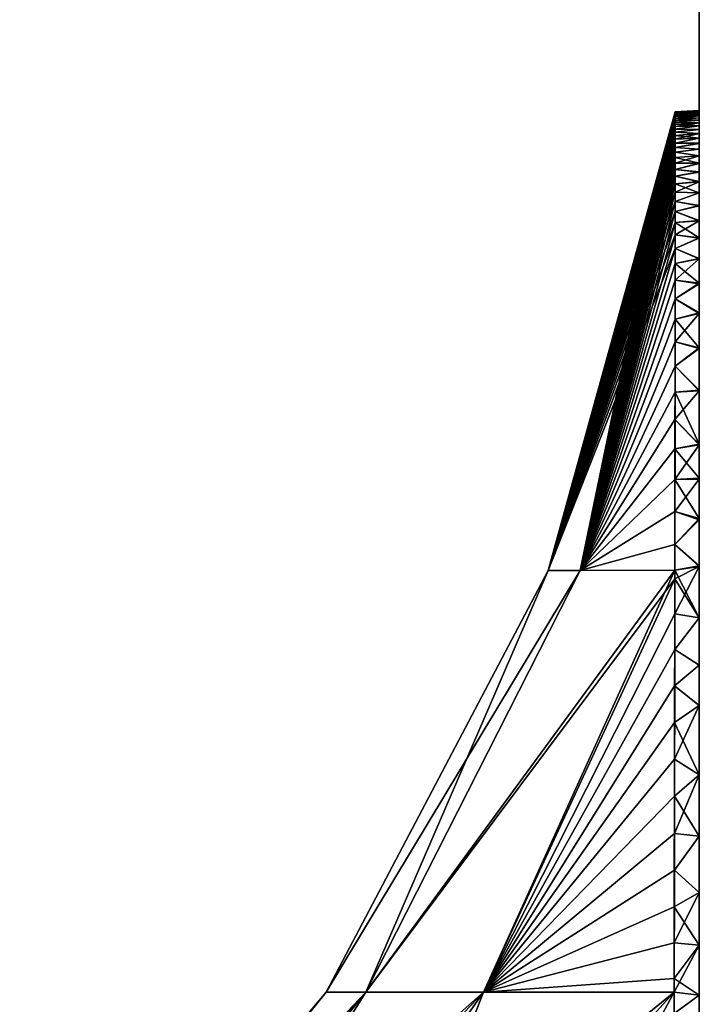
# Model space of a CAD drawing. Header units: millimetres. Extents: x -115 to 115, y -44 to 583.
# Tile 6 of 102: x -96 to -67, y 50 to 92. Entities that reach past the tile are written whole.
import ezdxf

# ---------------------------------------------------------------- set-up
doc = ezdxf.new("R2010")
doc.units = ezdxf.units.MM
doc.header["$LTSCALE"] = 67.002822
for name, color, linetype in [('720', 7, 'CONTINUOUS'), ('721', 7, 'CONTINUOUS'), ('84', 7, 'CONTINUOUS')]:
    doc.layers.add(name, color=color, linetype=linetype)

msp = doc.modelspace()

# ---------------------------------------------------------------- linework, layer by layer
at = {"layer": '720', "color": 7, "linetype": 'Continuous'}
for points in [[(-73.356, 68.506, 0), (-72.014, 68.506, 14.256), (-68.009, 87.801, 0.146), (-73.356, 68.506, 0)], [(-68.009, 87.794, -0.437), (-73.356, 68.506, 0), (-68.009, 87.801, -0.146), (-68.009, 87.794, -0.437)], [(-68.009, 87.801, -0.146), (-73.356, 68.506, 0), (-68.009, 87.801, 0.146), (-68.009, 87.801, -0.146)], [(-68.009, 87.779, -0.729), (-73.356, 68.506, 0), (-68.009, 87.794, -0.437), (-68.009, 87.779, -0.729)], [(-68.009, 87.757, -1.023), (-73.356, 68.506, 0), (-68.009, 87.779, -0.729), (-68.009, 87.757, -1.023)], [(-68.009, 87.727, -1.319), (-73.356, 68.506, 0), (-68.009, 87.757, -1.023), (-68.009, 87.727, -1.319)], [(-68.009, 87.69, -1.617), (-73.356, 68.506, 0), (-68.009, 87.727, -1.319), (-68.009, 87.69, -1.617)], [(-68.009, 87.645, -1.918), (-73.356, 68.506, 0), (-68.009, 87.69, -1.617), (-68.009, 87.645, -1.918)], [(-68.009, 87.591, -2.223), (-73.356, 68.506, 0), (-68.009, 87.645, -1.918), (-68.009, 87.591, -2.223)], [(-68.009, 87.528, -2.533), (-73.356, 68.506, 0), (-68.009, 87.591, -2.223), (-68.009, 87.528, -2.533)], [(-68.009, 87.457, -2.847), (-73.356, 68.506, 0), (-68.009, 87.528, -2.533), (-68.009, 87.457, -2.847)], [(-68.009, 87.376, -3.167), (-73.356, 68.506, 0), (-68.009, 87.457, -2.847), (-68.009, 87.376, -3.167)], [(-68.009, 87.801, 0.146), (-72.014, 68.506, 14.256), (-68.009, 87.794, 0.437), (-68.009, 87.801, 0.146)], [(-68.009, 87.794, 0.437), (-72.014, 68.506, 14.256), (-68.009, 87.779, 0.729), (-68.009, 87.794, 0.437)], [(-68.009, 87.779, 0.729), (-72.014, 68.506, 14.256), (-68.009, 87.757, 1.023), (-68.009, 87.779, 0.729)], [(-68.009, 87.757, 1.023), (-72.014, 68.506, 14.256), (-68.009, 87.727, 1.319), (-68.009, 87.757, 1.023)], [(-68.009, 87.727, 1.319), (-72.014, 68.506, 14.256), (-68.009, 87.69, 1.617), (-68.009, 87.727, 1.319)], [(-68.009, 87.69, 1.617), (-72.014, 68.506, 14.256), (-68.009, 87.645, 1.918), (-68.009, 87.69, 1.617)], [(-68.009, 87.645, 1.918), (-72.014, 68.506, 14.256), (-68.009, 87.591, 2.223), (-68.009, 87.645, 1.918)], [(-68.009, 87.591, 2.223), (-72.014, 68.506, 14.256), (-68.009, 87.528, 2.533), (-68.009, 87.591, 2.223)], [(-68.009, 87.528, 2.533), (-72.014, 68.506, 14.256), (-68.009, 87.457, 2.847), (-68.009, 87.528, 2.533)], [(-68.009, 87.457, 2.847), (-72.014, 68.506, 14.256), (-68.009, 87.376, 3.167), (-68.009, 87.457, 2.847)], [(-68.009, 87.286, -3.494), (-73.356, 68.506, 0), (-68.009, 87.376, -3.167), (-68.009, 87.286, -3.494)], [(-68.01, 87.184, -3.828), (-73.356, 68.506, 0), (-68.009, 87.286, -3.494), (-68.01, 87.184, -3.828)], [(-68.01, 87.072, -4.17), (-73.356, 68.506, 0), (-68.01, 87.184, -3.828), (-68.01, 87.072, -4.17)], [(-68.01, 86.947, -4.522), (-73.356, 68.506, 0), (-68.01, 87.072, -4.17), (-68.01, 86.947, -4.522)], [(-68.009, 87.376, 3.167), (-72.014, 68.506, 14.256), (-68.009, 87.286, 3.494), (-68.009, 87.376, 3.167)], [(-68.009, 87.286, 3.494), (-72.014, 68.506, 14.256), (-68.01, 87.184, 3.828), (-68.009, 87.286, 3.494)], [(-68.01, 87.184, 3.828), (-72.014, 68.506, 14.256), (-68.01, 87.072, 4.17), (-68.01, 87.184, 3.828)], [(-68.01, 87.072, 4.17), (-72.014, 68.506, 14.256), (-68.01, 86.947, 4.522), (-68.01, 87.072, 4.17)], [(-68.01, 86.81, -4.884), (-73.356, 68.506, 0), (-68.01, 86.947, -4.522), (-68.01, 86.81, -4.884)], [(-68.01, 86.658, -5.257), (-73.356, 68.506, 0), (-68.01, 86.81, -4.884), (-68.01, 86.658, -5.257)], [(-68.01, 86.492, -5.642), (-73.356, 68.506, 0), (-68.01, 86.658, -5.257), (-68.01, 86.492, -5.642)], [(-68.01, 86.947, 4.522), (-72.014, 68.506, 14.256), (-68.01, 86.81, 4.884), (-68.01, 86.947, 4.522)], [(-68.01, 86.81, 4.884), (-72.014, 68.506, 14.256), (-68.01, 86.658, 5.257), (-68.01, 86.81, 4.884)], [(-68.01, 86.658, 5.257), (-72.014, 68.506, 14.256), (-68.01, 86.492, 5.642), (-68.01, 86.658, 5.257)], [(-68.011, 86.309, -6.042), (-73.356, 68.506, 0), (-68.01, 86.492, -5.642), (-68.011, 86.309, -6.042)], [(-68.011, 86.109, -6.456), (-73.356, 68.506, 0), (-68.011, 86.309, -6.042), (-68.011, 86.109, -6.456)], [(-68.01, 86.492, 5.642), (-72.014, 68.506, 14.256), (-68.011, 86.309, 6.042), (-68.01, 86.492, 5.642)], [(-68.011, 86.309, 6.042), (-72.014, 68.506, 14.256), (-68.011, 86.109, 6.456), (-68.011, 86.309, 6.042)], [(-68.011, 85.889, -6.888), (-73.356, 68.506, 0), (-68.011, 86.109, -6.456), (-68.011, 85.889, -6.888)], [(-68.011, 85.647, -7.339), (-73.356, 68.506, 0), (-68.011, 85.889, -6.888), (-68.011, 85.647, -7.339)], [(-68.011, 86.109, 6.456), (-72.014, 68.506, 14.256), (-68.011, 85.889, 6.888), (-68.011, 86.109, 6.456)], [(-68.011, 85.889, 6.888), (-72.014, 68.506, 14.256), (-68.011, 85.647, 7.339), (-68.011, 85.889, 6.888)], [(-68.012, 85.383, -7.811), (-73.356, 68.506, 0), (-68.011, 85.647, -7.339), (-68.012, 85.383, -7.811)], [(-68.012, 85.092, -8.307), (-73.356, 68.506, 0), (-68.012, 85.383, -7.811), (-68.012, 85.092, -8.307)], [(-68.011, 85.647, 7.339), (-72.014, 68.506, 14.256), (-68.012, 85.383, 7.811), (-68.011, 85.647, 7.339)], [(-68.012, 85.383, 7.811), (-72.014, 68.506, 14.256), (-68.012, 85.092, 8.307), (-68.012, 85.383, 7.811)], [(-68.013, 84.773, -8.828), (-73.356, 68.506, 0), (-68.012, 85.092, -8.307), (-68.013, 84.773, -8.828)], [(-68.012, 85.092, 8.307), (-72.014, 68.506, 14.256), (-68.013, 84.773, 8.828), (-68.012, 85.092, 8.307)], [(-68.013, 84.423, -9.378), (-73.356, 68.506, 0), (-68.013, 84.773, -8.828), (-68.013, 84.423, -9.378)], [(-68.013, 84.773, 8.828), (-72.014, 68.506, 14.256), (-68.013, 84.423, 9.378), (-68.013, 84.773, 8.828)], [(-68.013, 84.037, -9.961), (-73.356, 68.506, 0), (-68.013, 84.423, -9.378), (-68.013, 84.037, -9.961)], [(-68.013, 84.423, 9.378), (-72.014, 68.506, 14.256), (-68.013, 84.037, 9.961), (-68.013, 84.423, 9.378)], [(-68.014, 83.612, -10.579), (-73.356, 68.506, 0), (-68.013, 84.037, -9.961), (-68.014, 83.612, -10.579)], [(-68.013, 84.037, 9.961), (-72.014, 68.506, 14.256), (-68.014, 83.612, 10.579), (-68.013, 84.037, 9.961)], [(-68.014, 83.143, -11.238), (-73.356, 68.506, 0), (-68.014, 83.612, -10.579), (-68.014, 83.143, -11.238)], [(-68.014, 83.612, 10.579), (-72.014, 68.506, 14.256), (-68.014, 83.143, 11.238), (-68.014, 83.612, 10.579)], [(-68.015, 82.626, -11.942), (-73.356, 68.506, 0), (-68.014, 83.143, -11.238), (-68.015, 82.626, -11.942)], [(-68.014, 83.143, 11.238), (-72.014, 68.506, 14.256), (-68.015, 82.626, 11.942), (-68.014, 83.143, 11.238)], [(-68.016, 82.053, -12.697), (-73.356, 68.506, 0), (-68.015, 82.626, -11.942), (-68.016, 82.053, -12.697)], [(-68.015, 82.626, 11.942), (-72.014, 68.506, 14.256), (-68.016, 82.053, 12.697), (-68.015, 82.626, 11.942)], [(-72.014, 68.506, -14.256), (-73.356, 68.506, 0), (-68.016, 82.053, -12.697), (-72.014, 68.506, -14.256)], [(-68.016, 81.42, -13.507), (-72.014, 68.506, -14.256), (-68.016, 82.053, -12.697), (-68.016, 81.42, -13.507)], [(-68.016, 82.053, 12.697), (-72.014, 68.506, 14.256), (-68.016, 81.42, 13.507), (-68.016, 82.053, 12.697)], [(-68.017, 80.719, -14.381), (-72.014, 68.506, -14.256), (-68.016, 81.42, -13.507), (-68.017, 80.719, -14.381)], [(-72.014, 68.506, 14.256), (-68.031, 68.51, 28.008), (-68.016, 81.42, 13.507), (-72.014, 68.506, 14.256)], [(-68.016, 81.42, 13.507), (-68.031, 68.51, 28.008), (-68.017, 80.719, 14.381), (-68.016, 81.42, 13.507)], [(-68.018, 79.942, -15.325), (-72.014, 68.506, -14.256), (-68.017, 80.719, -14.381), (-68.018, 79.942, -15.325)], [(-68.017, 80.719, 14.381), (-68.031, 68.51, 28.008), (-68.018, 79.942, 15.325), (-68.017, 80.719, 14.381)], [(-68.019, 79.081, -16.347), (-72.014, 68.506, -14.256), (-68.018, 79.942, -15.325), (-68.019, 79.081, -16.347)], [(-68.018, 79.942, 15.325), (-68.031, 68.51, 28.008), (-68.019, 79.081, 16.347), (-68.018, 79.942, 15.325)], [(-68.02, 78.131, -17.45), (-72.014, 68.506, -14.256), (-68.019, 79.081, -16.347), (-68.02, 78.131, -17.45)], [(-68.019, 79.081, 16.347), (-68.031, 68.51, 28.008), (-68.02, 78.131, 17.45), (-68.019, 79.081, 16.347)], [(-68.021, 77.106, -18.619), (-72.014, 68.506, -14.256), (-68.02, 78.131, -17.45), (-68.021, 77.106, -18.619)], [(-68.02, 78.131, 17.45), (-68.031, 68.51, 28.008), (-68.021, 77.106, 18.619), (-68.02, 78.131, 17.45)], [(-68.022, 76.013, -19.846), (-72.014, 68.506, -14.256), (-68.021, 77.106, -18.619), (-68.022, 76.013, -19.846)], [(-68.021, 77.106, 18.619), (-68.031, 68.51, 28.008), (-68.022, 76.013, 19.846), (-68.021, 77.106, 18.619)], [(-68.024, 74.851, -21.133), (-72.014, 68.506, -14.256), (-68.022, 76.013, -19.846), (-68.024, 74.851, -21.133)], [(-68.022, 76.013, 19.846), (-68.031, 68.51, 28.008), (-68.024, 74.851, 21.133), (-68.022, 76.013, 19.846)], [(-68.025, 73.624, -22.478), (-72.014, 68.506, -14.256), (-68.024, 74.851, -21.133), (-68.025, 73.624, -22.478)], [(-68.024, 74.851, 21.133), (-68.031, 68.51, 28.008), (-68.025, 73.624, 22.478), (-68.024, 74.851, 21.133)], [(-68.027, 72.336, -23.88), (-72.014, 68.506, -14.256), (-68.025, 73.624, -22.478), (-68.027, 72.336, -23.88)], [(-68.031, 68.51, 28.008), (-68.03, 69.596, 26.838), (-68.025, 73.624, 22.478), (-68.031, 68.51, 28.008)], [(-68.027, 72.336, 23.88), (-68.025, 73.624, 22.478), (-68.03, 69.596, 26.838), (-68.027, 72.336, 23.88)], [(-68.028, 70.991, -25.334), (-72.014, 68.506, -14.256), (-68.027, 72.336, -23.88), (-68.028, 70.991, -25.334)], [(-68.028, 70.991, 25.334), (-68.027, 72.336, 23.88), (-68.03, 69.596, 26.838), (-68.028, 70.991, 25.334)], [(-68.03, 69.596, -26.838), (-72.014, 68.506, -14.256), (-68.028, 70.991, -25.334), (-68.03, 69.596, -26.838)], [(-68.031, 68.51, -28.008), (-72.014, 68.506, -14.256), (-68.03, 69.596, -26.838), (-68.031, 68.51, -28.008)], [(-81.031, 50.751, -16.834), (-82.701, 50.751, 0), (-72.014, 68.506, -14.256), (-81.031, 50.751, -16.834)], [(-82.701, 50.751, 0), (-81.031, 50.751, 16.834), (-73.356, 68.506, 0), (-82.701, 50.751, 0)], [(-72.014, 68.506, -14.256), (-82.701, 50.751, 0), (-73.356, 68.506, 0), (-72.014, 68.506, -14.256)], [(-68.032, 68.157, -28.388), (-81.031, 50.751, -16.834), (-68.031, 68.51, -28.008), (-68.032, 68.157, -28.388)], [(-68.031, 68.51, -28.008), (-81.031, 50.751, -16.834), (-72.014, 68.506, -14.256), (-68.031, 68.51, -28.008)], [(-81.031, 50.751, 16.834), (-76.087, 50.751, 33.013), (-68.031, 68.51, 28.008), (-81.031, 50.751, 16.834)], [(-72.014, 68.506, 14.256), (-81.031, 50.751, 16.834), (-68.031, 68.51, 28.008), (-72.014, 68.506, 14.256)], [(-73.356, 68.506, 0), (-81.031, 50.751, 16.834), (-72.014, 68.506, 14.256), (-73.356, 68.506, 0)], [(-68.031, 68.51, 28.008), (-76.087, 50.751, 33.013), (-68.032, 68.157, 28.388), (-68.031, 68.51, 28.008)], [(-76.087, 50.751, -33.013), (-81.031, 50.751, -16.834), (-68.032, 68.157, -28.388), (-76.087, 50.751, -33.013)], [(-68.034, 66.682, -29.978), (-76.087, 50.751, -33.013), (-68.032, 68.157, -28.388), (-68.034, 66.682, -29.978)], [(-68.032, 68.157, 28.388), (-76.087, 50.751, 33.013), (-68.034, 66.682, 29.978), (-68.032, 68.157, 28.388)], [(-68.036, 65.178, -31.604), (-76.087, 50.751, -33.013), (-68.034, 66.682, -29.978), (-68.036, 65.178, -31.604)], [(-76.087, 50.751, 33.013), (-68.058, 50.751, 47.908), (-68.034, 66.682, 29.978), (-76.087, 50.751, 33.013)], [(-68.034, 66.682, 29.978), (-68.058, 50.751, 47.908), (-68.036, 65.178, 31.604), (-68.034, 66.682, 29.978)], [(-68.038, 63.651, -33.262), (-76.087, 50.751, -33.013), (-68.036, 65.178, -31.604), (-68.038, 63.651, -33.262)], [(-68.036, 65.178, 31.604), (-68.058, 50.751, 47.908), (-68.038, 63.651, 33.262), (-68.036, 65.178, 31.604)], [(-68.04, 62.109, -34.947), (-76.087, 50.751, -33.013), (-68.038, 63.651, -33.262), (-68.04, 62.109, -34.947)], [(-68.038, 63.651, 33.262), (-68.058, 50.751, 47.908), (-68.04, 62.109, 34.947), (-68.038, 63.651, 33.262)], [(-68.042, 60.556, -36.657), (-76.087, 50.751, -33.013), (-68.04, 62.109, -34.947), (-68.042, 60.556, -36.657)], [(-68.04, 62.109, 34.947), (-68.058, 50.751, 47.908), (-68.042, 60.556, 36.657), (-68.04, 62.109, 34.947)], [(-68.044, 58.998, -38.388), (-76.087, 50.751, -33.013), (-68.042, 60.556, -36.657), (-68.044, 58.998, -38.388)], [(-68.042, 60.556, 36.657), (-68.058, 50.751, 47.908), (-68.044, 58.998, 38.388), (-68.042, 60.556, 36.657)], [(-68.047, 57.44, -40.137), (-76.087, 50.751, -33.013), (-68.044, 58.998, -38.388), (-68.047, 57.44, -40.137)], [(-68.044, 58.998, 38.388), (-68.058, 50.751, 47.908), (-68.047, 57.44, 40.137), (-68.044, 58.998, 38.388)], [(-68.049, 55.884, -41.904), (-76.087, 50.751, -33.013), (-68.047, 57.44, -40.137), (-68.049, 55.884, -41.904)], [(-68.047, 57.44, 40.137), (-68.058, 50.751, 47.908), (-68.049, 55.884, 41.904), (-68.047, 57.44, 40.137)], [(-68.052, 54.344, -43.675), (-76.087, 50.751, -33.013), (-68.049, 55.884, -41.904), (-68.052, 54.344, -43.675)], [(-68.049, 55.884, 41.904), (-68.058, 50.751, 47.908), (-68.052, 54.344, 43.675), (-68.049, 55.884, 41.904)], [(-68.055, 52.826, -45.446), (-76.087, 50.751, -33.013), (-68.052, 54.344, -43.675), (-68.055, 52.826, -45.446)], [(-68.052, 54.344, 43.675), (-68.058, 50.751, 47.908), (-68.055, 52.826, 45.446), (-68.052, 54.344, 43.675)], [(-68.057, 51.329, -47.216), (-76.087, 50.751, -33.013), (-68.055, 52.826, -45.446), (-68.057, 51.329, -47.216)], [(-68.058, 50.751, 47.908), (-68.057, 51.329, 47.216), (-68.055, 52.826, 45.446), (-68.058, 50.751, 47.908)], [(-68.058, 50.751, -47.908), (-76.087, 50.751, -33.013), (-68.057, 51.329, -47.216), (-68.058, 50.751, -47.908)], [(-95.042, 35.405, -10.421), (-95.595, 35.405), (-81.031, 50.751, -16.834), (-95.042, 35.405, -10.421)], [(-95.595, 35.405), (-95.042, 35.405, 10.421), (-82.701, 50.751, 0), (-95.595, 35.405)], [(-81.031, 50.751, -16.834), (-95.595, 35.405), (-82.701, 50.751, 0), (-81.031, 50.751, -16.834)], [(-93.392, 35.405, -20.726), (-95.042, 35.405, -10.421), (-81.031, 50.751, -16.834), (-93.392, 35.405, -20.726)], [(-95.042, 35.405, 10.421), (-93.392, 35.405, 20.726), (-81.031, 50.751, 16.834), (-95.042, 35.405, 10.421)], [(-82.701, 50.751, 0), (-95.042, 35.405, 10.421), (-81.031, 50.751, 16.834), (-82.701, 50.751, 0)], [(-90.661, 35.405, -30.798), (-93.392, 35.405, -20.726), (-76.087, 50.751, -33.013), (-90.661, 35.405, -30.798)], [(-76.087, 50.751, -33.013), (-93.392, 35.405, -20.726), (-81.031, 50.751, -16.834), (-76.087, 50.751, -33.013)], [(-93.392, 35.405, 20.726), (-90.661, 35.405, 30.798), (-81.031, 50.751, 16.834), (-93.392, 35.405, 20.726)], [(-86.88, 35.405, -40.526), (-90.661, 35.405, -30.798), (-76.087, 50.751, -33.013), (-86.88, 35.405, -40.526)], [(-90.661, 35.405, 30.798), (-86.88, 35.405, 40.526), (-76.087, 50.751, 33.013), (-90.661, 35.405, 30.798)], [(-81.031, 50.751, 16.834), (-90.661, 35.405, 30.798), (-76.087, 50.751, 33.013), (-81.031, 50.751, 16.834)], [(-82.093, 35.405, -49.799), (-86.88, 35.405, -40.526), (-68.058, 50.751, -47.908), (-82.093, 35.405, -49.799)], [(-68.058, 50.751, -47.908), (-86.88, 35.405, -40.526), (-76.087, 50.751, -33.013), (-68.058, 50.751, -47.908)], [(-86.88, 35.405, 40.526), (-82.093, 35.405, 49.799), (-76.087, 50.751, 33.013), (-86.88, 35.405, 40.526)], [(-68.06, 49.854, -48.988), (-82.093, 35.405, -49.799), (-68.058, 50.751, -47.908), (-68.06, 49.854, -48.988)], [(-82.093, 35.405, 49.799), (-76.352, 35.405, 58.514), (-68.058, 50.751, 47.908), (-82.093, 35.405, 49.799)], [(-76.087, 50.751, 33.013), (-82.093, 35.405, 49.799), (-68.058, 50.751, 47.908), (-76.087, 50.751, 33.013)], [(-68.058, 50.751, 47.908), (-76.352, 35.405, 58.514), (-68.06, 49.854, 48.988), (-68.058, 50.751, 47.908)]]:
    msp.add_3dface(points, dxfattribs=at)
at = {"layer": '721', "color": 7, "linetype": 'Continuous'}
for points in [[(-68.009, 87.801, -0.146), (-68.009, 87.801, 0.146), (-67, 87.855, 0.003), (-68.009, 87.801, -0.146)], [(-67, 87.849, -0.368), (-68.009, 87.801, -0.146), (-67, 87.855, 0.003), (-67, 87.849, -0.368)], [(-67, 87.855, 0.003), (-68.009, 87.801, 0.146), (-67, 87.849, 0.374), (-67, 87.855, 0.003)], [(-68.009, 87.794, -0.437), (-68.009, 87.801, -0.146), (-67, 87.849, -0.368), (-68.009, 87.794, -0.437)], [(-67, 87.832, -0.74), (-68.009, 87.794, -0.437), (-67, 87.849, -0.368), (-67, 87.832, -0.74)], [(-68.009, 87.801, 0.146), (-68.009, 87.794, 0.437), (-67, 87.849, 0.374), (-68.009, 87.801, 0.146)], [(-68.009, 87.794, 0.437), (-68.009, 87.779, 0.729), (-67, 87.849, 0.374), (-68.009, 87.794, 0.437)], [(-67, 87.849, 0.374), (-68.009, 87.779, 0.729), (-67, 87.831, 0.746), (-67, 87.849, 0.374)], [(-68.009, 87.757, -1.023), (-68.009, 87.779, -0.729), (-67, 87.832, -0.74), (-68.009, 87.757, -1.023)], [(-67, 87.802, -1.115), (-68.009, 87.757, -1.023), (-67, 87.832, -0.74), (-67, 87.802, -1.115)], [(-68.009, 87.779, -0.729), (-68.009, 87.794, -0.437), (-67, 87.832, -0.74), (-68.009, 87.779, -0.729)], [(-68.009, 87.779, 0.729), (-68.009, 87.757, 1.023), (-67, 87.831, 0.746), (-68.009, 87.779, 0.729)], [(-67, 87.831, 0.746), (-68.009, 87.757, 1.023), (-67, 87.801, 1.12), (-67, 87.831, 0.746)], [(-68.009, 87.727, -1.319), (-68.009, 87.757, -1.023), (-67, 87.802, -1.115), (-68.009, 87.727, -1.319)], [(-67, 87.76, -1.493), (-68.009, 87.727, -1.319), (-67, 87.802, -1.115), (-67, 87.76, -1.493)], [(-68.009, 87.757, 1.023), (-68.009, 87.727, 1.319), (-67, 87.801, 1.12), (-68.009, 87.757, 1.023)], [(-67, 87.801, 1.12), (-68.009, 87.727, 1.319), (-67, 87.759, 1.498), (-67, 87.801, 1.12)], [(-68.009, 87.69, -1.617), (-68.009, 87.727, -1.319), (-67, 87.76, -1.493), (-68.009, 87.69, -1.617)], [(-67, 87.705, -1.876), (-68.009, 87.69, -1.617), (-67, 87.76, -1.493), (-67, 87.705, -1.876)], [(-68.009, 87.727, 1.319), (-68.009, 87.69, 1.617), (-67, 87.759, 1.498), (-68.009, 87.727, 1.319)], [(-67, 87.759, 1.498), (-68.009, 87.69, 1.617), (-67, 87.704, 1.881), (-67, 87.759, 1.498)], [(-68.009, 87.645, -1.918), (-68.009, 87.69, -1.617), (-67, 87.705, -1.876), (-68.009, 87.645, -1.918)], [(-67, 87.637, -2.264), (-68.009, 87.645, -1.918), (-67, 87.705, -1.876), (-67, 87.637, -2.264)], [(-68.009, 87.69, 1.617), (-68.009, 87.645, 1.918), (-67, 87.704, 1.881), (-68.009, 87.69, 1.617)], [(-68.009, 87.645, 1.918), (-68.009, 87.591, 2.223), (-67, 87.704, 1.881), (-68.009, 87.645, 1.918)], [(-67, 87.704, 1.881), (-68.009, 87.591, 2.223), (-67, 87.636, 2.27), (-67, 87.704, 1.881)], [(-68.009, 87.591, -2.223), (-68.009, 87.645, -1.918), (-67, 87.637, -2.264), (-68.009, 87.591, -2.223)], [(-68.009, 87.528, -2.533), (-68.009, 87.591, -2.223), (-67, 87.637, -2.264), (-68.009, 87.528, -2.533)], [(-67, 87.555, -2.661), (-68.009, 87.528, -2.533), (-67, 87.637, -2.264), (-67, 87.555, -2.661)], [(-68.009, 87.591, 2.223), (-68.009, 87.528, 2.533), (-67, 87.636, 2.27), (-68.009, 87.591, 2.223)], [(-67, 87.636, 2.27), (-68.009, 87.528, 2.533), (-67, 87.553, 2.667), (-67, 87.636, 2.27)], [(-68.009, 87.457, -2.847), (-68.009, 87.528, -2.533), (-67, 87.555, -2.661), (-68.009, 87.457, -2.847)], [(-67, 87.457, -3.066), (-68.009, 87.457, -2.847), (-67, 87.555, -2.661), (-67, 87.457, -3.066)], [(-68.009, 87.528, 2.533), (-68.009, 87.457, 2.847), (-67, 87.553, 2.667), (-68.009, 87.528, 2.533)], [(-67, 87.553, 2.667), (-68.009, 87.457, 2.847), (-67, 87.456, 3.072), (-67, 87.553, 2.667)], [(-68.009, 87.376, -3.167), (-68.009, 87.457, -2.847), (-67, 87.457, -3.066), (-68.009, 87.376, -3.167)], [(-67, 87.344, -3.482), (-68.009, 87.376, -3.167), (-67, 87.457, -3.066), (-67, 87.344, -3.482)], [(-68.009, 87.457, 2.847), (-68.009, 87.376, 3.167), (-67, 87.456, 3.072), (-68.009, 87.457, 2.847)], [(-67, 87.456, 3.072), (-68.009, 87.376, 3.167), (-67, 87.343, 3.488), (-67, 87.456, 3.072)], [(-68.009, 87.286, 3.494), (-68.01, 87.184, 3.828), (-67, 87.343, 3.488), (-68.009, 87.286, 3.494)], [(-67, 87.343, 3.488), (-68.01, 87.184, 3.828), (-67, 87.212, 3.917), (-67, 87.343, 3.488)], [(-68.01, 87.184, -3.828), (-68.009, 87.286, -3.494), (-67, 87.214, -3.91), (-68.01, 87.184, -3.828)], [(-68.01, 87.072, -4.17), (-68.01, 87.184, -3.828), (-67, 87.214, -3.91), (-68.01, 87.072, -4.17)], [(-67, 87.064, -4.353), (-68.01, 87.072, -4.17), (-67, 87.214, -3.91), (-67, 87.064, -4.353)], [(-68.01, 87.184, 3.828), (-68.01, 87.072, 4.17), (-67, 87.212, 3.917), (-68.01, 87.184, 3.828)], [(-67, 87.212, 3.917), (-68.01, 87.072, 4.17), (-67, 87.062, 4.36), (-67, 87.212, 3.917)], [(-68.01, 86.947, -4.522), (-68.01, 87.072, -4.17), (-67, 87.064, -4.353), (-68.01, 86.947, -4.522)], [(-68.01, 87.072, 4.17), (-68.01, 86.947, 4.522), (-67, 87.062, 4.36), (-68.01, 87.072, 4.17)], [(-67, 86.894, -4.813), (-68.01, 86.947, -4.522), (-67, 87.064, -4.353), (-67, 86.894, -4.813)], [(-67, 87.062, 4.36), (-68.01, 86.947, 4.522), (-67, 86.892, 4.82), (-67, 87.062, 4.36)], [(-68.009, 87.286, -3.494), (-68.009, 87.376, -3.167), (-67, 87.344, -3.482), (-68.009, 87.286, -3.494)], [(-68.009, 87.376, 3.167), (-68.009, 87.286, 3.494), (-67, 87.343, 3.488), (-68.009, 87.376, 3.167)], [(-67, 87.214, -3.91), (-68.009, 87.286, -3.494), (-67, 87.344, -3.482), (-67, 87.214, -3.91)], [(-68.01, 86.81, -4.884), (-68.01, 86.947, -4.522), (-67, 86.894, -4.813), (-68.01, 86.81, -4.884)], [(-68.01, 86.947, 4.522), (-68.01, 86.81, 4.884), (-67, 86.892, 4.82), (-68.01, 86.947, 4.522)], [(-67, 86.701, -5.292), (-68.01, 86.81, -4.884), (-67, 86.894, -4.813), (-67, 86.701, -5.292)], [(-68.01, 86.81, 4.884), (-68.01, 86.658, 5.257), (-67, 86.892, 4.82), (-68.01, 86.81, 4.884)], [(-67, 86.892, 4.82), (-68.01, 86.658, 5.257), (-67, 86.698, 5.299), (-67, 86.892, 4.82)], [(-68.01, 86.658, -5.257), (-68.01, 86.81, -4.884), (-67, 86.701, -5.292), (-68.01, 86.658, -5.257)], [(-68.01, 86.492, -5.642), (-68.01, 86.658, -5.257), (-67, 86.701, -5.292), (-68.01, 86.492, -5.642)], [(-67, 86.482, -5.793), (-68.01, 86.492, -5.642), (-67, 86.701, -5.292), (-67, 86.482, -5.793)], [(-68.01, 86.658, 5.257), (-68.01, 86.492, 5.642), (-67, 86.698, 5.299), (-68.01, 86.658, 5.257)], [(-67, 86.698, 5.299), (-68.01, 86.492, 5.642), (-67, 86.479, 5.8), (-67, 86.698, 5.299)], [(-68.011, 86.309, -6.042), (-68.01, 86.492, -5.642), (-67, 86.482, -5.793), (-68.011, 86.309, -6.042)], [(-68.01, 86.492, 5.642), (-68.011, 86.309, 6.042), (-67, 86.479, 5.8), (-68.01, 86.492, 5.642)], [(-67, 86.235, -6.319), (-68.011, 86.309, -6.042), (-67, 86.482, -5.793), (-67, 86.235, -6.319)], [(-67, 86.479, 5.8), (-68.011, 86.309, 6.042), (-67, 86.231, 6.327), (-67, 86.479, 5.8)], [(-68.011, 86.109, -6.456), (-68.011, 86.309, -6.042), (-67, 86.235, -6.319), (-68.011, 86.109, -6.456)], [(-68.011, 86.309, 6.042), (-68.011, 86.109, 6.456), (-67, 86.231, 6.327), (-68.011, 86.309, 6.042)], [(-67, 85.955, -6.875), (-68.011, 86.109, -6.456), (-67, 86.235, -6.319), (-67, 85.955, -6.875)], [(-67, 86.231, 6.327), (-68.011, 86.109, 6.456), (-67, 85.951, 6.884), (-67, 86.231, 6.327)], [(-68.011, 85.889, -6.888), (-68.011, 86.109, -6.456), (-67, 85.955, -6.875), (-68.011, 85.889, -6.888)], [(-68.011, 86.109, 6.456), (-68.011, 85.889, 6.888), (-67, 85.951, 6.884), (-68.011, 86.109, 6.456)], [(-67, 85.638, -7.466), (-68.011, 85.889, -6.888), (-67, 85.955, -6.875), (-67, 85.638, -7.466)], [(-68.011, 85.889, 6.888), (-68.011, 85.647, 7.339), (-67, 85.951, 6.884), (-68.011, 85.889, 6.888)], [(-67, 85.951, 6.884), (-68.011, 85.647, 7.339), (-67, 85.633, 7.475), (-67, 85.951, 6.884)], [(-68.011, 85.647, -7.339), (-68.011, 85.889, -6.888), (-67, 85.638, -7.466), (-68.011, 85.647, -7.339)], [(-68.012, 85.383, -7.811), (-68.011, 85.647, -7.339), (-67, 85.638, -7.466), (-68.012, 85.383, -7.811)], [(-68.011, 85.647, 7.339), (-68.012, 85.383, 7.811), (-67, 85.633, 7.475), (-68.011, 85.647, 7.339)], [(-67, 85.278, -8.097), (-68.012, 85.383, -7.811), (-67, 85.638, -7.466), (-67, 85.278, -8.097)], [(-67, 85.633, 7.475), (-68.012, 85.383, 7.811), (-67, 85.272, 8.107), (-67, 85.633, 7.475)], [(-68.012, 85.092, -8.307), (-68.012, 85.383, -7.811), (-67, 85.278, -8.097), (-68.012, 85.092, -8.307)], [(-68.012, 85.383, 7.811), (-68.012, 85.092, 8.307), (-67, 85.272, 8.107), (-68.012, 85.383, 7.811)], [(-68.013, 84.773, -8.828), (-68.012, 85.092, -8.307), (-67, 84.868, -8.776), (-68.013, 84.773, -8.828)], [(-68.012, 85.092, 8.307), (-68.013, 84.773, 8.828), (-67, 84.862, 8.787), (-68.012, 85.092, 8.307)], [(-67, 84.868, -8.776), (-68.012, 85.092, -8.307), (-67, 85.278, -8.097), (-67, 84.868, -8.776)], [(-67, 85.272, 8.107), (-68.012, 85.092, 8.307), (-67, 84.862, 8.787), (-67, 85.272, 8.107)], [(-67, 84.399, -9.512), (-68.013, 84.773, -8.828), (-67, 84.868, -8.776), (-67, 84.399, -9.512)], [(-68.013, 84.773, 8.828), (-68.013, 84.423, 9.378), (-67, 84.862, 8.787), (-68.013, 84.773, 8.828)], [(-67, 84.862, 8.787), (-68.013, 84.423, 9.378), (-67, 84.392, 9.523), (-67, 84.862, 8.787)], [(-68.013, 84.423, -9.378), (-68.013, 84.773, -8.828), (-67, 84.399, -9.512), (-68.013, 84.423, -9.378)], [(-68.013, 84.037, -9.961), (-68.013, 84.423, -9.378), (-67, 84.399, -9.512), (-68.013, 84.037, -9.961)], [(-68.013, 84.423, 9.378), (-68.013, 84.037, 9.961), (-67, 84.392, 9.523), (-68.013, 84.423, 9.378)], [(-67, 83.859, -10.316), (-68.013, 84.037, -9.961), (-67, 84.399, -9.512), (-67, 83.859, -10.316)], [(-67, 84.392, 9.523), (-68.013, 84.037, 9.961), (-67, 83.851, 10.328), (-67, 84.392, 9.523)], [(-68.014, 83.612, -10.579), (-68.013, 84.037, -9.961), (-67, 83.859, -10.316), (-68.014, 83.612, -10.579)], [(-68.013, 84.037, 9.961), (-68.014, 83.612, 10.579), (-67, 83.851, 10.328), (-68.013, 84.037, 9.961)], [(-67, 83.234, -11.203), (-68.014, 83.612, -10.579), (-67, 83.859, -10.316), (-67, 83.234, -11.203)], [(-67, 83.851, 10.328), (-68.014, 83.612, 10.579), (-67, 83.224, 11.216), (-67, 83.851, 10.328)], [(-68.014, 83.143, -11.238), (-68.014, 83.612, -10.579), (-67, 83.234, -11.203), (-68.014, 83.143, -11.238)], [(-68.014, 83.612, 10.579), (-68.014, 83.143, 11.238), (-67, 83.224, 11.216), (-68.014, 83.612, 10.579)], [(-68.014, 83.143, 11.238), (-68.015, 82.626, 11.942), (-67, 83.224, 11.216), (-68.014, 83.143, 11.238)], [(-67, 83.224, 11.216), (-68.015, 82.626, 11.942), (-67, 82.491, 12.21), (-67, 83.224, 11.216)], [(-68.015, 82.626, -11.942), (-68.014, 83.143, -11.238), (-67, 82.503, -12.195), (-68.015, 82.626, -11.942)], [(-67, 82.503, -12.195), (-68.014, 83.143, -11.238), (-67, 83.234, -11.203), (-67, 82.503, -12.195)], [(-68.016, 82.053, -12.697), (-68.015, 82.626, -11.942), (-67, 82.503, -12.195), (-68.016, 82.053, -12.697)], [(-68.015, 82.626, 11.942), (-68.016, 82.053, 12.697), (-67, 82.491, 12.21), (-68.015, 82.626, 11.942)], [(-67, 81.636, -13.32), (-68.016, 82.053, -12.697), (-67, 82.503, -12.195), (-67, 81.636, -13.32)], [(-67, 82.491, 12.21), (-68.016, 82.053, 12.697), (-67, 81.622, 13.338), (-67, 82.491, 12.21)], [(-68.016, 81.42, -13.507), (-68.016, 82.053, -12.697), (-67, 81.636, -13.32), (-68.016, 81.42, -13.507)], [(-68.016, 82.053, 12.697), (-68.016, 81.42, 13.507), (-67, 81.622, 13.338), (-68.016, 82.053, 12.697)], [(-67, 80.59, -14.624), (-68.016, 81.42, -13.507), (-67, 81.636, -13.32), (-67, 80.59, -14.624)], [(-68.016, 81.42, 13.507), (-68.017, 80.719, 14.381), (-67, 81.622, 13.338), (-68.016, 81.42, 13.507)], [(-67, 81.622, 13.338), (-68.017, 80.719, 14.381), (-67, 80.573, 14.644), (-67, 81.622, 13.338)], [(-68.017, 80.719, -14.381), (-68.016, 81.42, -13.507), (-67, 80.59, -14.624), (-68.017, 80.719, -14.381)], [(-68.018, 79.942, -15.325), (-68.017, 80.719, -14.381), (-67, 80.59, -14.624), (-68.018, 79.942, -15.325)], [(-68.017, 80.719, 14.381), (-68.018, 79.942, 15.325), (-67, 80.573, 14.644), (-68.017, 80.719, 14.381)], [(-67, 79.342, -16.122), (-68.018, 79.942, -15.325), (-67, 80.59, -14.624), (-67, 79.342, -16.122)], [(-67, 80.573, 14.644), (-68.018, 79.942, 15.325), (-67, 79.322, 16.145), (-67, 80.573, 14.644)], [(-68.019, 79.081, -16.347), (-68.018, 79.942, -15.325), (-67, 79.342, -16.122), (-68.019, 79.081, -16.347)], [(-68.018, 79.942, 15.325), (-68.019, 79.081, 16.347), (-67, 79.322, 16.145), (-68.018, 79.942, 15.325)], [(-68.019, 79.081, 16.347), (-68.02, 78.131, 17.45), (-67, 79.322, 16.145), (-68.019, 79.081, 16.347)], [(-67, 79.322, 16.145), (-68.02, 78.131, 17.45), (-67, 77.848, 17.857), (-67, 79.322, 16.145)], [(-67, 77.871, -17.83), (-68.019, 79.081, -16.347), (-67, 79.342, -16.122), (-67, 77.871, -17.83)], [(-68.02, 78.131, -17.45), (-68.019, 79.081, -16.347), (-67, 77.871, -17.83), (-68.02, 78.131, -17.45)], [(-68.021, 77.106, -18.619), (-68.02, 78.131, -17.45), (-67, 77.871, -17.83), (-68.021, 77.106, -18.619)], [(-68.02, 78.131, 17.45), (-68.021, 77.106, 18.619), (-67, 77.848, 17.857), (-68.02, 78.131, 17.45)], [(-67, 76.094, -19.836), (-68.021, 77.106, -18.619), (-67, 77.871, -17.83), (-67, 76.094, -19.836)], [(-67, 77.848, 17.857), (-68.021, 77.106, 18.619), (-67, 76.065, 19.868), (-67, 77.848, 17.857)], [(-68.022, 76.013, -19.846), (-68.021, 77.106, -18.619), (-67, 76.094, -19.836), (-68.022, 76.013, -19.846)], [(-68.021, 77.106, 18.619), (-68.022, 76.013, 19.846), (-67, 76.065, 19.868), (-68.021, 77.106, 18.619)], [(-68.022, 76.013, 19.846), (-68.024, 74.851, 21.133), (-67, 76.065, 19.868), (-68.022, 76.013, 19.846)], [(-67, 76.065, 19.868), (-68.024, 74.851, 21.133), (-67, 73.785, 22.382), (-67, 76.065, 19.868)], [(-68.024, 74.851, -21.133), (-68.022, 76.013, -19.846), (-67, 73.824, -22.34), (-68.024, 74.851, -21.133)], [(-67, 73.824, -22.34), (-68.022, 76.013, -19.846), (-67, 76.094, -19.836), (-67, 73.824, -22.34)], [(-68.025, 73.624, -22.478), (-68.024, 74.851, -21.133), (-67, 73.824, -22.34), (-68.025, 73.624, -22.478)], [(-68.024, 74.851, 21.133), (-68.025, 73.624, 22.478), (-67, 73.785, 22.382), (-68.024, 74.851, 21.133)], [(-68.025, 73.624, 22.478), (-68.027, 72.336, 23.88), (-67, 73.785, 22.382), (-68.025, 73.624, 22.478)], [(-67, 73.785, 22.382), (-68.027, 72.336, 23.88), (-67, 72.34, 23.955), (-67, 73.785, 22.382)], [(-67, 72.386, -23.905), (-68.025, 73.624, -22.478), (-67, 73.824, -22.34), (-67, 72.386, -23.905)], [(-68.027, 72.336, -23.88), (-68.025, 73.624, -22.478), (-67, 72.386, -23.905), (-68.027, 72.336, -23.88)], [(-68.027, 72.336, 23.88), (-68.028, 70.991, 25.334), (-67, 72.34, 23.955), (-68.027, 72.336, 23.88)], [(-67, 72.34, 23.955), (-68.028, 70.991, 25.334), (-67, 70.64, 25.793), (-67, 72.34, 23.955)], [(-68.028, 70.991, -25.334), (-68.027, 72.336, -23.88), (-67, 70.694, -25.734), (-68.028, 70.991, -25.334)], [(-67, 70.694, -25.734), (-68.027, 72.336, -23.88), (-67, 72.386, -23.905), (-67, 70.694, -25.734)], [(-68.028, 70.991, 25.334), (-68.03, 69.596, 26.838), (-67, 70.64, 25.793), (-68.028, 70.991, 25.334)], [(-68.03, 69.596, -26.838), (-68.028, 70.991, -25.334), (-67, 70.694, -25.734), (-68.03, 69.596, -26.838)], [(-67, 68.702, -27.881), (-68.03, 69.596, -26.838), (-67, 70.694, -25.734), (-67, 68.702, -27.881)], [(-67, 70.64, 25.793), (-68.03, 69.596, 26.838), (-67, 68.665, 27.921), (-67, 70.64, 25.793)], [(-68.031, 68.51, -28.008), (-68.03, 69.596, -26.838), (-67, 68.702, -27.881), (-68.031, 68.51, -28.008)], [(-68.03, 69.596, 26.838), (-68.031, 68.51, 28.008), (-67, 68.665, 27.921), (-68.03, 69.596, 26.838)], [(-68.032, 68.157, 28.388), (-68.034, 66.682, 29.978), (-67, 68.665, 27.921), (-68.032, 68.157, 28.388)], [(-67, 68.665, 27.921), (-68.034, 66.682, 29.978), (-67, 66.51, 30.243), (-67, 68.665, 27.921)], [(-68.031, 68.51, 28.008), (-68.032, 68.157, 28.388), (-67, 68.665, 27.921), (-68.031, 68.51, 28.008)], [(-68.032, 68.157, -28.388), (-68.031, 68.51, -28.008), (-67, 66.512, -30.241), (-68.032, 68.157, -28.388)], [(-67, 66.512, -30.241), (-68.031, 68.51, -28.008), (-67, 68.702, -27.881), (-67, 66.512, -30.241)], [(-68.034, 66.682, -29.978), (-68.032, 68.157, -28.388), (-67, 66.512, -30.241), (-68.034, 66.682, -29.978)], [(-68.036, 65.178, -31.604), (-68.034, 66.682, -29.978), (-67, 66.512, -30.241), (-68.036, 65.178, -31.604)], [(-68.034, 66.682, 29.978), (-68.036, 65.178, 31.604), (-67, 66.51, 30.243), (-68.034, 66.682, 29.978)], [(-67, 64.521, -32.396), (-68.036, 65.178, -31.604), (-67, 66.512, -30.241), (-67, 64.521, -32.396)], [(-67, 66.51, 30.243), (-68.036, 65.178, 31.604), (-67, 64.522, 32.396), (-67, 66.51, 30.243)], [(-68.038, 63.651, -33.262), (-68.036, 65.178, -31.604), (-67, 64.521, -32.396), (-68.038, 63.651, -33.262)], [(-68.036, 65.178, 31.604), (-68.038, 63.651, 33.262), (-67, 64.522, 32.396), (-68.036, 65.178, 31.604)], [(-67, 64.522, 32.396), (-68.038, 63.651, 33.262), (-67, 62.82, 34.249), (-67, 64.522, 32.396)], [(-67, 62.82, -34.249), (-68.038, 63.651, -33.262), (-67, 64.521, -32.396), (-67, 62.82, -34.249)], [(-68.04, 62.109, -34.947), (-68.038, 63.651, -33.262), (-67, 62.82, -34.249), (-68.04, 62.109, -34.947)], [(-68.038, 63.651, 33.262), (-68.04, 62.109, 34.947), (-67, 62.82, 34.249), (-68.038, 63.651, 33.262)], [(-68.04, 62.109, 34.947), (-68.042, 60.556, 36.657), (-67, 62.82, 34.249), (-68.04, 62.109, 34.947)], [(-67, 62.82, 34.249), (-68.042, 60.556, 36.657), (-67, 59.898, 37.468), (-67, 62.82, 34.249)], [(-67, 59.898, -37.468), (-68.04, 62.109, -34.947), (-67, 62.82, -34.249), (-67, 59.898, -37.468)], [(-68.042, 60.556, -36.657), (-68.04, 62.109, -34.947), (-67, 59.898, -37.468), (-68.042, 60.556, -36.657)], [(-68.044, 58.998, -38.388), (-68.042, 60.556, -36.657), (-67, 59.898, -37.468), (-68.044, 58.998, -38.388)], [(-68.042, 60.556, 36.657), (-68.044, 58.998, 38.388), (-67, 59.898, 37.468), (-68.042, 60.556, 36.657)], [(-68.044, 58.998, 38.388), (-68.047, 57.44, 40.137), (-67, 59.898, 37.468), (-68.044, 58.998, 38.388)], [(-67, 59.898, 37.468), (-68.047, 57.44, 40.137), (-67, 57.317, 40.359), (-67, 59.898, 37.468)], [(-67, 57.317, -40.359), (-68.044, 58.998, -38.388), (-67, 59.898, -37.468), (-67, 57.317, -40.359)], [(-68.047, 57.44, -40.137), (-68.044, 58.998, -38.388), (-67, 57.317, -40.359), (-68.047, 57.44, -40.137)], [(-68.049, 55.884, -41.904), (-68.047, 57.44, -40.137), (-67, 57.317, -40.359), (-68.049, 55.884, -41.904)], [(-68.047, 57.44, 40.137), (-68.049, 55.884, 41.904), (-67, 57.317, 40.359), (-68.047, 57.44, 40.137)], [(-67, 54.947, -43.063), (-68.049, 55.884, -41.904), (-67, 57.317, -40.359), (-67, 54.947, -43.063)], [(-67, 57.317, 40.359), (-68.049, 55.884, 41.904), (-67, 54.947, 43.063), (-67, 57.317, 40.359)], [(-68.052, 54.344, -43.675), (-68.049, 55.884, -41.904), (-67, 54.947, -43.063), (-68.052, 54.344, -43.675)], [(-68.049, 55.884, 41.904), (-68.052, 54.344, 43.675), (-67, 54.947, 43.063), (-68.049, 55.884, 41.904)], [(-68.052, 54.344, 43.675), (-68.055, 52.826, 45.446), (-67, 54.947, 43.063), (-68.052, 54.344, 43.675)], [(-67, 54.947, 43.063), (-68.055, 52.826, 45.446), (-67, 52.731, 45.643), (-67, 54.947, 43.063)], [(-67, 52.731, -45.643), (-68.052, 54.344, -43.675), (-67, 54.947, -43.063), (-67, 52.731, -45.643)], [(-68.055, 52.826, -45.446), (-68.052, 54.344, -43.675), (-67, 52.731, -45.643), (-68.055, 52.826, -45.446)], [(-68.057, 51.329, 47.216), (-68.058, 50.751, 47.908), (-67, 52.731, 45.643), (-68.057, 51.329, 47.216)], [(-67, 52.731, 45.643), (-68.058, 50.751, 47.908), (-67, 50.635, 48.133), (-67, 52.731, 45.643)], [(-68.055, 52.826, 45.446), (-68.057, 51.329, 47.216), (-67, 52.731, 45.643), (-68.055, 52.826, 45.446)], [(-68.057, 51.329, -47.216), (-68.055, 52.826, -45.446), (-67, 52.731, -45.643), (-68.057, 51.329, -47.216)], [(-67, 50.635, -48.133), (-68.057, 51.329, -47.216), (-67, 52.731, -45.643), (-67, 50.635, -48.133)], [(-68.058, 50.751, -47.908), (-68.057, 51.329, -47.216), (-67, 50.635, -48.133), (-68.058, 50.751, -47.908)], [(-68.06, 49.854, -48.988), (-68.058, 50.751, -47.908), (-67, 50.635, -48.133), (-68.06, 49.854, -48.988)], [(-68.058, 50.751, 47.908), (-68.06, 49.854, 48.988), (-67, 50.635, 48.133), (-68.058, 50.751, 47.908)], [(-67, 48.64, -50.556), (-68.06, 49.854, -48.988), (-67, 50.635, -48.133), (-67, 48.64, -50.556)], [(-67, 50.635, 48.133), (-68.06, 49.854, 48.988), (-67, 48.64, 50.556), (-67, 50.635, 48.133)]]:
    msp.add_3dface(points, dxfattribs=at)
at = {"layer": '84', "color": 7, "linetype": 'Continuous'}
for points in [[(-67, 373.028, 137.5), (-67, 172.128, 137.5), (-67, 71.088, 143.106), (-67, 373.028, 137.5)], [(-67, 372.582, 157.91), (-67, 373.028, 137.5), (-67, 71.088, 143.106), (-67, 372.582, 157.91)], [(-67, 71.088, -143.106), (-67, 172.128, -137.5), (-67, 372.582, -157.91), (-67, 71.088, -143.106)], [(-67, 369.978, 178.157), (-67, 372.582, 157.91), (-67, 85.749, 164.824), (-67, 369.978, 178.157)], [(-67, 85.749, 164.824), (-67, 372.582, 157.91), (-67, 71.088, 143.106), (-67, 85.749, 164.824)], [(-67, 85.749, -164.824), (-67, 71.088, -143.106), (-67, 372.582, -157.91), (-67, 85.749, -164.824)], [(-67, 369.978, -178.157), (-67, 85.749, -164.824), (-67, 372.582, -157.91), (-67, 369.978, -178.157)], [(-67, 102.263, 185.169), (-67, 369.978, 178.157), (-67, 85.749, 164.824), (-67, 102.263, 185.169)], [(-67, 102.263, -185.169), (-67, 85.749, -164.824), (-67, 369.978, -178.157), (-67, 102.263, -185.169)], [(-67, 172.128, 137.5), (-67, 155.132, 118.482), (-67, 71.088, 143.106), (-67, 172.128, 137.5)], [(-67, 155.132, -118.482), (-67, 172.128, -137.5), (-67, 54.074, -118.016), (-67, 155.132, -118.482)], [(-67, 54.074, -118.016), (-67, 172.128, -137.5), (-67, 71.088, -143.106), (-67, 54.074, -118.016)], [(-67, 140.799, -97.382), (-67, 155.132, -118.482), (-67, 54.074, -118.016), (-67, 140.799, -97.382)], [(-67, 155.132, 118.482), (-67, 140.799, 97.382), (-67, 54.074, 118.016), (-67, 155.132, 118.482)], [(-67, 71.088, 143.106), (-67, 155.132, 118.482), (-67, 54.074, 118.016), (-67, 71.088, 143.106)], [(-67, 129.381, -74.573), (-67, 140.799, -97.382), (-67, 34.823, -94.597), (-67, 129.381, -74.573)], [(-67, 34.823, -94.597), (-67, 140.799, -97.382), (-67, 54.074, -118.016), (-67, 34.823, -94.597)], [(-67, 140.799, 97.382), (-67, 129.381, 74.573), (-67, 34.823, 94.597), (-67, 140.799, 97.382)], [(-67, 54.074, 118.016), (-67, 140.799, 97.382), (-67, 34.823, 94.597), (-67, 54.074, 118.016)], [(-67, 121.08, -50.454), (-67, 129.381, -74.573), (-67, 13.5, -73.05), (-67, 121.08, -50.454)], [(-67, 13.5, -73.05), (-67, 129.381, -74.573), (-67, 34.823, -94.597), (-67, 13.5, -73.05)], [(-67, 129.381, 74.573), (-67, 121.08, 50.454), (-67, 13.5, 73.05), (-67, 129.381, 74.573)], [(-67, 34.823, 94.597), (-67, 129.381, 74.573), (-67, 13.5, 73.05), (-67, 34.823, 94.597)], [(-67, 116.04, -25.45), (-67, 121.08, -50.454), (-67, 13.5, 73.05), (-67, 116.04, -25.45)], [(-67, 13.5, 73.05), (-67, 121.08, -50.454), (-67, 13.5, -73.05), (-67, 13.5, 73.05)], [(-67, 121.08, 50.454), (-67, 116.04, 25.45), (-67, 13.5, 73.05), (-67, 121.08, 50.454)], [(-67, 114.35), (-67, 116.04, -25.45), (-67, 13.5, 73.05), (-67, 114.35)], [(-67, 116.04, 25.45), (-67, 114.35), (-67, 13.5, 73.05), (-67, 116.04, 25.45)]]:
    msp.add_3dface(points, dxfattribs=at)

doc.saveas('drawing.dxf')
